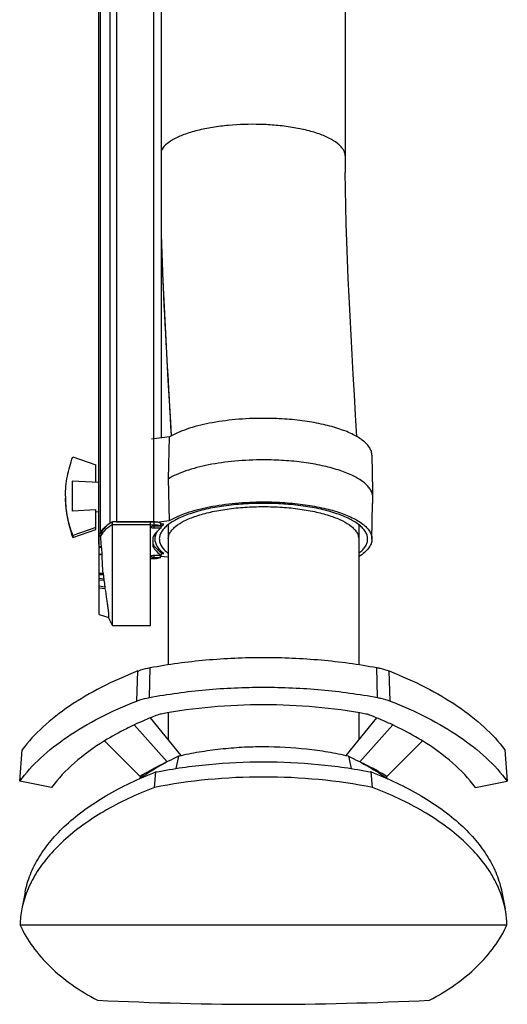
# Model space of a CAD drawing. Extents: x 0 to 594, y 0 to 420.
# Tile 3 of 11: x 104 to 137, y 218 to 285. Entities that reach past the tile are written whole.
import ezdxf

# ---------------------------------------------------------------- set-up
doc = ezdxf.new("R2010")
doc.units = 0
doc.header["$LTSCALE"] = 32.67
for name, color, linetype in [('100-5721_LIGDXF_CONTINUOUS', 7, 'CONTINUOUS'), ('100-5822_LIGDXF_CONTINUOUS', 7, 'CONTINUOUS'), ('100-5835_2_DXF_CONTINUOUS_', 7, 'CONTINUOUS'), ('100-5862A_LIDXF_CONTINUOUS', 7, 'CONTINUOUS'), ('100-5865A_LIDXF_CONTINUOUS', 7, 'CONTINUOUS'), ('102679_1_DXF_CONTINUOUS_LI', 7, 'CONTINUOUS'), ('126055_AF2_1DXF_CONTINUOUS', 7, 'CONTINUOUS'), ('135113_27_DXF_CONTINUOUS_L', 7, 'CONTINUOUS')]:
    doc.layers.add(name, color=color, linetype=linetype)

msp = doc.modelspace()

# ---------------------------------------------------------------- linework, layer by layer
at = {"layer": '100-5721_LIGDXF_CONTINUOUS', "color": 7, "linetype": 'CONTINUOUS'}
for p, q in [((112.758, 250.803), (110.194, 250.803)), ((110.194, 243.805), (110.194, 250.803)), ((113.019, 250.79), (112.758, 250.803)), ((112.758, 243.805), (112.758, 250.803)), ((112.758, 250.615), (113.019, 250.602)), ((113.444, 250.508), (112.979, 250.505)), ((113.019, 250.602), (113.019, 250.79)), ((113.444, 250.696), (113.444, 250.508)), ((113.491, 250.569), (113.444, 250.569)), ((113.491, 250.381), (113.491, 250.569)), ((109.421, 250.059), (109.308, 249.99)), ((109.308, 244.537), (109.308, 249.99)), ((109.421, 250.059), (109.421, 249.871)), ((112.979, 250.385), (113.491, 250.381)), ((112.951, 249.112), (112.951, 249.794)), ((109.5, 248.606), (109.499, 248.645)), ((113.491, 248.525), (112.979, 248.521)), ((113.444, 248.397), (113.444, 248.525)), ((113.491, 248.713), (113.491, 248.525)), ((113.019, 248.304), (112.758, 248.291)), ((112.979, 248.401), (113.444, 248.397)), ((109.308, 244.537), (109.589, 244.449)), ((110.194, 243.805), (112.758, 243.805))]:
    msp.add_line(p, q, dxfattribs=at)
at = {"layer": '100-5721_LIGDXF_CONTINUOUS', "color": 9, "linetype": 'CONTINUOUS'}
for p, q in [((110.194, 250.615), (112.758, 250.615)), ((112.979, 250.505), (112.979, 250.385)), ((109.421, 249.871), (109.308, 249.802)), ((109.308, 249.117), (109.458, 249.181)), ((109.308, 249.041), (109.468, 249.103)), ((109.308, 248.613), (109.499, 248.645)), ((109.308, 248.576), (109.5, 248.606)), ((112.979, 248.521), (112.979, 248.401)), ((109.308, 247.338), (109.569, 247.324)), ((109.308, 247.254), (109.578, 247.237)), ((109.308, 246.987), (109.607, 246.96)), ((109.308, 246.892), (109.62, 246.861)), ((109.308, 246.469), (109.69, 246.418)), ((109.308, 246.35), (109.713, 246.291))]:
    msp.add_line(p, q, dxfattribs=at)
at = {"layer": '100-5721_LIGDXF_CONTINUOUS', "color": 7, "linetype": 'CONTINUOUS'}
for points in [[(109.589, 244.449), (109.881, 244.356), (109.939, 244.338)], [(109.925, 244.342), (109.937, 244.316), (110.021, 244.138), (110.109, 243.963), (110.194, 243.805)]]:
    msp.add_lwpolyline(points, dxfattribs=at)
for centre, radius, start, end in [((105.481, 248.647), 4.012, 6.53423, 7.65951), ((122.201, 248.465), 12.684, 185.16075, 185.55769), ((122.02, 248.438), 12.5, 185.51212, 186.78887), ((118.228, 247.98), 8.681, 186.75061, 187.4101), ((117.508, 247.88), 7.954, 187.36365, 190.5905), ((96.875, 244.009), 13.039, 10.07932, 10.6472)]:
    msp.add_arc(centre, radius, start, end, dxfattribs=at)
for points, knots in [([(110.194, 250.803), (110.024, 250.699), (109.73, 250.486), (109.495, 250.202), (109.421, 250.059)], [0, 0, 0, 0, 0.552674, 1, 1, 1, 1]), ([(112.979, 250.505), (112.957, 250.504), (112.916, 250.502), (112.862, 250.489), (112.824, 250.474), (112.808, 250.454), (112.808, 250.445)], [0, 0, 0, 0, 0.34608, 0.644871, 0.863342, 1, 1, 1, 1]), ([(113.444, 250.696), (113.421, 250.712), (113.363, 250.739), (113.222, 250.778), (113.103, 250.789), (113.019, 250.79)], [0, 0, 0, 0, 0.190247, 0.428835, 1, 1, 1, 1]), ([(113.019, 250.602), (113.103, 250.601), (113.222, 250.59), (113.363, 250.551), (113.421, 250.524), (113.444, 250.508)], [0, 0, 0, 0, 0.571165, 0.809754, 1, 1, 1, 1]), ([(109.458, 249.181), (109.451, 249.232), (109.427, 249.461), (109.421, 249.692), (109.421, 249.871)], [0, 0, 0, 0, 0.223587, 1, 1, 1, 1]), ([(112.808, 250.445), (112.808, 250.436), (112.824, 250.416), (112.862, 250.4), (112.916, 250.388), (112.957, 250.385), (112.979, 250.385)], [0, 0, 0, 0, 0.136658, 0.355129, 0.65392, 1, 1, 1, 1]), ([(113.491, 250.381), (113.372, 250.296), (113.164, 250.124), (113.003, 249.904), (112.951, 249.794)], [0, 0, 0, 0, 0.545792, 1, 1, 1, 1]), ([(113.491, 248.713), (113.372, 248.798), (113.164, 248.97), (113.003, 249.19), (112.951, 249.3)], [0, 0, 0, 0, 0.545792, 1, 1, 1, 1]), ([(109.499, 248.645), (109.498, 248.686), (109.492, 248.839), (109.481, 248.992), (109.468, 249.103)], [0, 0, 0, 0, 0.268407, 1, 1, 1, 1]), ([(112.979, 248.521), (112.957, 248.521), (112.916, 248.518), (112.862, 248.506), (112.824, 248.49), (112.808, 248.47), (112.808, 248.461)], [0, 0, 0, 0, 0.34608, 0.644871, 0.863342, 1, 1, 1, 1]), ([(112.951, 249.112), (113.003, 249.002), (113.164, 248.782), (113.372, 248.61), (113.491, 248.525)], [0, 0, 0, 0, 0.454208, 1, 1, 1, 1]), ([(112.808, 248.461), (112.808, 248.452), (112.824, 248.432), (112.862, 248.417), (112.916, 248.404), (112.957, 248.401), (112.979, 248.401)], [0, 0, 0, 0, 0.136658, 0.355129, 0.65392, 1, 1, 1, 1]), ([(113.444, 248.397), (113.421, 248.382), (113.363, 248.355), (113.222, 248.316), (113.103, 248.305), (113.019, 248.304)], [0, 0, 0, 0, 0.190247, 0.428835, 1, 1, 1, 1]), ([(109.939, 244.338), (109.951, 244.334), (109.963, 244.38), (109.963, 244.423), (109.962, 244.494), (109.955, 244.579), (109.944, 244.684), (109.929, 244.804), (109.905, 244.992), (109.869, 245.253), (109.806, 245.706), (109.755, 246.056), (109.713, 246.291)], [0, 0, 0, 0, 0.019766, 0.04403, 0.078357, 0.122439, 0.175695, 0.237333, 0.306456, 0.463193, 0.637265, 1, 1, 1, 1])]:
    msp.add_open_spline(points, degree=3, knots=knots, dxfattribs=at)
at = {"layer": '100-5721_LIGDXF_CONTINUOUS', "color": 9, "linetype": 'CONTINUOUS'}
msp.add_open_spline([(110.194, 250.615), (110.024, 250.511), (109.73, 250.298), (109.495, 250.014), (109.421, 249.871)], degree=3, knots=[0, 0, 0, 0, 0.55265, 1, 1, 1, 1], dxfattribs=at)
at = {"layer": '100-5721_LIGDXF_CONTINUOUS', "color": 7, "linetype": 'CONTINUOUS'}
msp.add_open_spline([(109.569, 247.324), (109.531, 247.751), (109.512, 248.179), (109.5, 248.606)], degree=3, dxfattribs=at)
at = {"layer": '100-5822_LIGDXF_CONTINUOUS', "color": 7, "linetype": 'CONTINUOUS'}
for p, q in [((114.048, 256.527), (112.839, 256.376)), ((113.972, 253.698), (114.048, 256.527)), ((127.697, 255.295), (127.741, 252.91)), ((114.048, 250.889), (113.972, 253.698)), ((127.697, 249.625), (127.741, 252.023)), ((113.17, 250.779), (114.048, 250.889)), ((113.672, 250.633), (113.444, 250.633)), ((113.073, 249.625), (113.066, 249.982)), ((113.491, 248.649), (113.672, 248.649)), ((113.96, 248.404), (113.444, 248.468))]:
    msp.add_line(p, q, dxfattribs=at)
for points, knots in [([(120.385, 257.78), (119.753, 257.78), (118.525, 257.726), (116.79, 257.488), (115.484, 257.16), (114.599, 256.82), (114.219, 256.628), (114.048, 256.527)], [0, 0, 0, 0, 0.290879, 0.564323, 0.804607, 0.908451, 1, 1, 1, 1]), ([(127.697, 255.295), (127.695, 255.377), (127.666, 255.548), (127.552, 255.795), (127.369, 256.033), (127.016, 256.359), (126.404, 256.726), (125.493, 257.09), (124.393, 257.389), (123.144, 257.612), (121.791, 257.749), (120.859, 257.78), (120.385, 257.78)], [0, 0, 0, 0, 0.030314, 0.062806, 0.099081, 0.140181, 0.238647, 0.359347, 0.500151, 0.657229, 0.825691, 1, 1, 1, 1]), ([(120.385, 254.979), (119.743, 254.979), (118.498, 254.924), (116.739, 254.68), (115.417, 254.345), (114.525, 253.998), (114.143, 253.802), (113.972, 253.698)], [0, 0, 0, 0, 0.291579, 0.565403, 0.805489, 0.908976, 1, 1, 1, 1]), ([(127.735, 252.614), (127.721, 252.695), (127.666, 252.862), (127.521, 253.097), (127.313, 253.325), (126.934, 253.634), (126.305, 253.982), (125.388, 254.328), (124.299, 254.611), (123.073, 254.821), (121.753, 254.95), (120.845, 254.979), (120.385, 254.979)], [0, 0, 0, 0, 0.030685, 0.064298, 0.102042, 0.144652, 0.245553, 0.367325, 0.507714, 0.663072, 0.828862, 1, 1, 1, 1]), ([(127.735, 252.614), (127.733, 252.492), (127.735, 252.323), (127.74, 252.126), (127.742, 252.051), (127.741, 252.023)], [0, 0, 0, 0, 0.618175, 0.860958, 1, 1, 1, 1]), ([(127.74, 252.91), (127.74, 252.91), (127.74, 252.907), (127.739, 252.904), (127.738, 252.897), (127.737, 252.884), (127.736, 252.86), (127.735, 252.826), (127.734, 252.783), (127.734, 252.711), (127.735, 252.654), (127.735, 252.614)], [0, 0, 0, 0, 0.004743, 0.01813, 0.040224, 0.070907, 0.157323, 0.275391, 0.422393, 0.594898, 1, 1, 1, 1]), ([(127.736, 252.63), (127.737, 252.687), (127.739, 252.775), (127.742, 252.864), (127.741, 252.897)], [0, 0, 0, 0, 0.63786, 1, 1, 1, 1]), ([(127.741, 252.897), (127.741, 252.9), (127.74, 252.903), (127.741, 252.91), (127.74, 252.91)], [0, 0, 0, 0, 0.745843, 1, 1, 1, 1]), ([(120.385, 252.043), (119.93, 252.043), (119.037, 252.014), (117.739, 251.883), (116.541, 251.67), (115.485, 251.383), (114.61, 251.034), (114.021, 250.683), (113.681, 250.371), (113.504, 250.143), (113.392, 249.907), (113.363, 249.743), (113.36, 249.664)], [0, 0, 0, 0, 0.174127, 0.342437, 0.499419, 0.640205, 0.760974, 0.859585, 0.900774, 0.937131, 0.96968, 1, 1, 1, 1]), ([(114.048, 250.889), (114.219, 250.99), (114.599, 251.182), (115.484, 251.522), (116.79, 251.85), (118.525, 252.088), (119.753, 252.142), (120.385, 252.142)], [0, 0, 0, 0, 0.091549, 0.195393, 0.435677, 0.709121, 1, 1, 1, 1]), ([(120.385, 252.142), (120.862, 252.142), (121.802, 252.111), (123.165, 251.971), (124.421, 251.745), (125.525, 251.441), (126.436, 251.072), (127.044, 250.7), (127.391, 250.371), (127.568, 250.129), (127.676, 249.88), (127.698, 249.708), (127.697, 249.625)], [0, 0, 0, 0, 0.175032, 0.344097, 0.501552, 0.642424, 0.762841, 0.860715, 0.901465, 0.937416, 0.969694, 1, 1, 1, 1]), ([(127.409, 249.664), (127.407, 249.743), (127.378, 249.907), (127.266, 250.143), (127.089, 250.371), (126.748, 250.683), (126.16, 251.034), (125.285, 251.383), (124.229, 251.67), (123.03, 251.883), (121.733, 252.014), (120.839, 252.043), (120.385, 252.043)], [0, 0, 0, 0, 0.03032, 0.062869, 0.099226, 0.140414, 0.239026, 0.359795, 0.50058, 0.657563, 0.825873, 1, 1, 1, 1]), ([(113.49, 250.474), (113.504, 250.487), (113.563, 250.543), (113.624, 250.595), (113.672, 250.633)], [0, 0, 0, 0, 0.241944, 1, 1, 1, 1]), ([(113.073, 249.625), (113.071, 249.719), (113.101, 249.918), (113.19, 250.096), (113.246, 250.182)], [0, 0, 0, 0, 0.479907, 1, 1, 1, 1]), ([(113.672, 248.649), (113.581, 248.721), (113.418, 248.867), (113.226, 249.111), (113.105, 249.364), (113.074, 249.54), (113.073, 249.625)], [0, 0, 0, 0, 0.294715, 0.553881, 0.785043, 1, 1, 1, 1]), ([(113.36, 249.664), (113.358, 249.578), (113.382, 249.399), (113.501, 249.14), (113.697, 248.891), (113.865, 248.743), (113.959, 248.67)], [0, 0, 0, 0, 0.21413, 0.443963, 0.703079, 1, 1, 1, 1]), ([(126.81, 248.67), (126.905, 248.743), (127.072, 248.891), (127.269, 249.14), (127.388, 249.399), (127.411, 249.578), (127.409, 249.664)], [0, 0, 0, 0, 0.29692, 0.556037, 0.78587, 1, 1, 1, 1]), ([(127.697, 249.625), (127.695, 249.521), (127.649, 249.301), (127.466, 248.993), (127.18, 248.701), (126.943, 248.531), (126.81, 248.447)], [0, 0, 0, 0, 0.203961, 0.430009, 0.692784, 1, 1, 1, 1])]:
    msp.add_open_spline(points, degree=3, knots=knots, dxfattribs=at)
at = {"layer": '100-5835_2_DXF_CONTINUOUS_', "color": 7, "linetype": 'CONTINUOUS'}
for p, q in [((107.529, 255.174), (109.083, 254.643)), ((109.083, 253.46), (109.083, 254.643)), ((109.283, 253.45), (107.483, 253.544)), ((107.483, 253.544), (107.483, 251.527)), ((109.083, 251.608), (107.483, 251.527)), ((109.083, 250.277), (109.083, 251.608)), ((109.283, 251.47), (109.083, 251.46)), ((109.083, 250.414), (107.529, 249.883)), ((107.529, 249.746), (109.083, 250.277)), ((107.529, 249.883), (107.529, 249.746))]:
    msp.add_line(p, q, dxfattribs=at)
msp.add_arc((114.297, 252.528), 7.265, 180.00012, 181.07903, dxfattribs=at)
for points, knots in [([(107.033, 252.528), (107.033, 252.978), (107.117, 253.881), (107.366, 254.753), (107.529, 255.174)], [0, 0, 0, 0, 0.499021, 1, 1, 1, 1]), ([(107.033, 252.392), (107.033, 251.942), (107.117, 251.039), (107.366, 250.167), (107.529, 249.746)], [0, 0, 0, 0, 0.499021, 1, 1, 1, 1]), ([(107.529, 249.883), (107.374, 250.282), (107.134, 251.109), (107.042, 251.965), (107.034, 252.392)], [0, 0, 0, 0, 0.50097, 1, 1, 1, 1])]:
    msp.add_open_spline(points, degree=3, knots=knots, dxfattribs=at)
at = {"layer": '100-5862A_LIDXF_CONTINUOUS', "color": 7, "linetype": 'CONTINUOUS'}
for p, q in [((114.649, 234.975), (114.48, 234.155)), ((126.12, 234.975), (126.289, 234.155)), ((113.024, 232.873), (113.132, 233.918)), ((113.138, 233.919), (113.132, 233.918)), ((127.638, 233.918), (127.632, 233.919)), ((127.745, 232.873), (127.638, 233.918)), ((104.308, 225.811), (104.085, 224.674)), ((136.461, 225.811), (136.685, 224.674)), ((136.802, 223.588), (103.968, 223.588))]:
    msp.add_line(p, q, dxfattribs=at)
for centre, radius, start, end in [((110.218, 223.465), 6.252, 168.85285, 178.87253), ((120.385, 443.495), 225.253, 267.14982, 272.85018)]:
    msp.add_arc(centre, radius, start, end, dxfattribs=at)
msp.add_ellipse((120.385, 222.503), major_axis=(20.96, 0), ratio=0.528433, start_param=1.21197, end_param=1.929623, dxfattribs=at)
for points, knots in [([(120.385, 235.613), (119.899, 235.614), (118.929, 235.585), (117.482, 235.462), (116.053, 235.269), (115.112, 235.089), (114.649, 234.975)], [0, 0, 0, 0, 0.252013, 0.50321, 0.752984, 1, 1, 1, 1]), ([(126.12, 234.975), (125.658, 235.088), (124.717, 235.273), (122.807, 235.529), (121.354, 235.612), (120.385, 235.613)], [0, 0, 0, 0, 0.246954, 0.496787, 1, 1, 1, 1]), ([(114.649, 234.975), (114.182, 234.764), (113.287, 234.292), (112.437, 233.747), (112.03, 233.464)], [0, 0, 0, 0, 0.508747, 1, 1, 1, 1]), ([(113.138, 233.919), (114.315, 234.15), (116.725, 234.494), (119.156, 234.607), (120.385, 234.607)], [0, 0, 0, 0, 0.494032, 1, 1, 1, 1]), ([(120.385, 234.607), (121.614, 234.607), (124.045, 234.494), (126.454, 234.15), (127.632, 233.919)], [0, 0, 0, 0, 0.505966, 1, 1, 1, 1]), ([(126.12, 234.975), (126.59, 234.763), (127.489, 234.292), (128.343, 233.745), (128.751, 233.459)], [0, 0, 0, 0, 0.509009, 1, 1, 1, 1]), ([(104.308, 225.811), (104.388, 226.216), (104.633, 227.033), (105.23, 228.205), (106.052, 229.333), (107.487, 230.815), (109.827, 232.474), (111.966, 233.47), (113.132, 233.918)], [0, 0, 0, 0, 0.099558, 0.203987, 0.315175, 0.434422, 0.699314, 1, 1, 1, 1]), ([(127.638, 233.918), (128.803, 233.47), (130.943, 232.474), (133.282, 230.815), (134.717, 229.333), (135.539, 228.205), (136.136, 227.033), (136.381, 226.216), (136.461, 225.811)], [0, 0, 0, 0, 0.300685, 0.565578, 0.684824, 0.796012, 0.900442, 1, 1, 1, 1]), ([(113.024, 232.873), (111.843, 232.419), (109.675, 231.41), (107.304, 229.73), (105.85, 228.231), (105.017, 227.091), (104.413, 225.908), (104.165, 225.083), (104.085, 224.674)], [0, 0, 0, 0, 0.301058, 0.566199, 0.68546, 0.796557, 0.900783, 1, 1, 1, 1]), ([(136.685, 224.674), (136.604, 225.083), (136.356, 225.908), (135.752, 227.091), (134.919, 228.231), (133.465, 229.73), (131.094, 231.41), (128.927, 232.419), (127.745, 232.873)], [0, 0, 0, 0, 0.099217, 0.203443, 0.314541, 0.433801, 0.698942, 1, 1, 1, 1]), ([(136.802, 223.588), (136.8, 223.679), (136.785, 224.043), (136.738, 224.405), (136.685, 224.674)], [0, 0, 0, 0, 0.248999, 1, 1, 1, 1]), ([(103.968, 223.588), (104.202, 223.079), (104.797, 222.077), (105.985, 220.727), (107.463, 219.514), (108.587, 218.833), (109.184, 218.52)], [0, 0, 0, 0, 0.227373, 0.468944, 0.726449, 1, 1, 1, 1]), ([(131.585, 218.52), (132.183, 218.833), (133.306, 219.514), (134.784, 220.727), (135.972, 222.077), (136.568, 223.079), (136.802, 223.588)], [0, 0, 0, 0, 0.273551, 0.531056, 0.772627, 1, 1, 1, 1])]:
    msp.add_open_spline(points, degree=3, knots=knots, dxfattribs=at)
at = {"layer": '100-5865A_LIDXF_CONTINUOUS', "color": 9, "linetype": 'CONTINUOUS'}
for p, q in [((111.842, 238.705), (111.919, 240.732)), ((112.693, 238.943), (112.736, 240.961)), ((128.076, 238.943), (128.033, 240.961)), ((128.927, 238.705), (128.851, 240.732))]:
    msp.add_line(p, q, dxfattribs=at)
at = {"layer": '100-5865A_LIDXF_CONTINUOUS', "color": 7, "linetype": 'CONTINUOUS'}
for p, q in [((114.836, 235.019), (112.773, 237.578)), ((127.997, 237.578), (125.933, 235.019)), ((111.665, 237.09), (113.882, 234.598)), ((126.888, 234.599), (129.105, 237.09)), ((112.071, 233.62), (109.665, 236.013)), ((131.104, 236.013), (128.699, 233.62)), ((103.944, 233.303), (104.108, 235.42)), ((136.661, 235.42), (136.826, 233.303)), ((106.091, 232.879), (103.944, 233.303)), ((134.678, 232.879), (136.826, 233.303))]:
    msp.add_line(p, q, dxfattribs=at)
for centre, major_axis, start_param, end_param in [((126.209, 228.9), (11.504, 307.442), 1.557185, 1.55761), ((114.56, 228.9), (-11.504, 307.442), -1.5576, -1.557185)]:
    msp.add_ellipse(centre, major_axis=major_axis, ratio=0.0465, start_param=start_param, end_param=end_param, dxfattribs=at)
for points, knots in [([(112.736, 240.961), (113.982, 241.193), (116.525, 241.538), (119.089, 241.652), (120.385, 241.652)], [0, 0, 0, 0, 0.494444, 1, 1, 1, 1]), ([(120.385, 241.652), (121.68, 241.652), (124.244, 241.538), (126.787, 241.193), (128.033, 240.961)], [0, 0, 0, 0, 0.505556, 1, 1, 1, 1]), ([(111.919, 240.732), (111.078, 240.405), (109.488, 239.701), (107.328, 238.44), (105.519, 237.037), (104.525, 235.97), (104.108, 235.42)], [0, 0, 0, 0, 0.283321, 0.544854, 0.783541, 1, 1, 1, 1]), ([(111.919, 240.732), (111.982, 240.757), (112.249, 240.852), (112.525, 240.921), (112.736, 240.961)], [0, 0, 0, 0, 0.239344, 1, 1, 1, 1]), ([(128.033, 240.961), (128.105, 240.947), (128.383, 240.889), (128.656, 240.808), (128.851, 240.732)], [0, 0, 0, 0, 0.260043, 1, 1, 1, 1]), ([(128.851, 240.732), (129.692, 240.405), (131.281, 239.701), (133.442, 238.44), (135.25, 237.037), (136.245, 235.97), (136.661, 235.42)], [0, 0, 0, 0, 0.283321, 0.544854, 0.783541, 1, 1, 1, 1]), ([(112.693, 238.943), (113.946, 239.176), (116.504, 239.524), (119.082, 239.638), (120.385, 239.638)], [0, 0, 0, 0, 0.494444, 1, 1, 1, 1]), ([(120.385, 239.638), (121.688, 239.638), (124.266, 239.524), (126.824, 239.176), (128.076, 238.943)], [0, 0, 0, 0, 0.505556, 1, 1, 1, 1]), ([(103.944, 233.303), (104.361, 233.862), (105.361, 234.948), (107.189, 236.376), (109.377, 237.658), (110.989, 238.373), (111.842, 238.705)], [0, 0, 0, 0, 0.216108, 0.454647, 0.716296, 1, 1, 1, 1]), ([(111.842, 238.705), (111.908, 238.731), (112.185, 238.83), (112.473, 238.902), (112.693, 238.943)], [0, 0, 0, 0, 0.239344, 1, 1, 1, 1]), ([(128.076, 238.943), (128.152, 238.929), (128.44, 238.869), (128.724, 238.784), (128.927, 238.705)], [0, 0, 0, 0, 0.260043, 1, 1, 1, 1]), ([(128.927, 238.705), (129.781, 238.373), (131.393, 237.658), (133.581, 236.376), (135.408, 234.948), (136.409, 233.862), (136.826, 233.303)], [0, 0, 0, 0, 0.283704, 0.545353, 0.783892, 1, 1, 1, 1]), ([(120.385, 238.453), (119.215, 238.453), (116.899, 238.351), (114.601, 238.039), (113.476, 237.829)], [0, 0, 0, 0, 0.505556, 1, 1, 1, 1]), ([(127.293, 237.829), (126.168, 238.039), (123.871, 238.351), (121.555, 238.453), (120.385, 238.453)], [0, 0, 0, 0, 0.494444, 1, 1, 1, 1]), ([(113.227, 237.76), (113.093, 237.707), (112.567, 237.498), (112.047, 237.27), (111.665, 237.09)], [0, 0, 0, 0, 0.254551, 1, 1, 1, 1]), ([(113.476, 237.829), (113.454, 237.825), (113.37, 237.807), (113.287, 237.783), (113.227, 237.76)], [0, 0, 0, 0, 0.260043, 1, 1, 1, 1]), ([(127.542, 237.76), (127.523, 237.767), (127.442, 237.796), (127.358, 237.817), (127.293, 237.829)], [0, 0, 0, 0, 0.239344, 1, 1, 1, 1]), ([(129.105, 237.09), (128.979, 237.15), (128.464, 237.386), (127.941, 237.605), (127.542, 237.76)], [0, 0, 0, 0, 0.245421, 1, 1, 1, 1]), ([(111.665, 237.09), (111.488, 237.007), (110.807, 236.676), (110.144, 236.308), (109.665, 236.013)], [0, 0, 0, 0, 0.257506, 1, 1, 1, 1]), ([(131.104, 236.013), (130.948, 236.109), (130.297, 236.497), (129.624, 236.846), (129.105, 237.09)], [0, 0, 0, 0, 0.242504, 1, 1, 1, 1]), ([(109.665, 236.013), (108.949, 235.571), (107.65, 234.639), (106.539, 233.48), (106.091, 232.879)], [0, 0, 0, 0, 0.528891, 1, 1, 1, 1]), ([(134.678, 232.879), (134.23, 233.48), (133.12, 234.639), (131.821, 235.571), (131.104, 236.013)], [0, 0, 0, 0, 0.471109, 1, 1, 1, 1]), ([(113.846, 234.579), (113.689, 234.505), (113.084, 234.211), (112.495, 233.884), (112.071, 233.62)], [0, 0, 0, 0, 0.257851, 1, 1, 1, 1]), ([(128.699, 233.62), (128.562, 233.705), (127.994, 234.046), (127.405, 234.352), (126.95, 234.566)], [0, 0, 0, 0, 0.242263, 1, 1, 1, 1])]:
    msp.add_open_spline(points, degree=3, knots=knots, dxfattribs=at)
at = {"layer": '102679_1_DXF_CONTINUOUS_LI', "color": 9, "linetype": 'CONTINUOUS'}
for p, q in [((110.014, 343.269), (110.014, 250.709)), ((110.462, 343.364), (110.462, 250.804)), ((112.983, 250.804), (112.983, 343.364)), ((113.434, 248.755), (113.434, 248.864))]:
    msp.add_line(p, q, dxfattribs=at)
at = {"layer": '102679_1_DXF_CONTINUOUS_LI', "color": 7, "linetype": 'CONTINUOUS'}
for p, q in [((113.483, 343.192), (113.483, 256.456)), ((109.283, 249.299), (109.283, 342.543)), ((109.386, 250.058), (109.386, 342.618)), ((110.462, 250.804), (112.983, 250.804)), ((109.283, 249.983), (109.386, 250.058)), ((109.308, 249.281), (109.283, 249.299)), ((113.483, 248.816), (113.483, 248.719))]:
    msp.add_line(p, q, dxfattribs=at)
for centre, radius, start, end in [((110.462, 249.345), 1.459, 89.99973, 91.36349), ((112.983, 249.344), 1.46, 89.20673, 89.99993), ((112.983, 249.348), 1.456, 88.41582, 89.20719)]:
    msp.add_arc(centre, radius, start, end, dxfattribs=at)
for points, knots in [([(109.386, 250.058), (109.45, 250.181), (109.639, 250.425), (109.878, 250.615), (110.014, 250.709)], [0, 0, 0, 0, 0.454253, 1, 1, 1, 1]), ([(110.014, 250.709), (110.022, 250.714), (110.056, 250.735), (110.094, 250.749), (110.124, 250.759)], [0, 0, 0, 0, 0.216657, 1, 1, 1, 1]), ([(113.023, 250.803), (113.102, 250.801), (113.215, 250.79), (113.348, 250.752), (113.403, 250.727), (113.425, 250.712)], [0, 0, 0, 0, 0.569487, 0.807847, 1, 1, 1, 1]), ([(113.483, 250.633), (113.483, 250.627), (113.479, 250.602), (113.462, 250.582), (113.447, 250.569)], [0, 0, 0, 0, 0.22048, 1, 1, 1, 1]), ([(113.45, 250.693), (113.455, 250.689), (113.472, 250.672), (113.483, 250.649), (113.483, 250.633)], [0, 0, 0, 0, 0.292061, 1, 1, 1, 1])]:
    msp.add_open_spline(points, degree=3, knots=knots, dxfattribs=at)
msp.add_open_spline([(113.425, 250.712), (113.434, 250.707), (113.443, 250.7), (113.45, 250.693)], degree=3, dxfattribs=at)
at = {"layer": '126055_AF2_1DXF_CONTINUOUS', "color": 7, "linetype": 'CONTINUOUS'}
for p, q in [((113.96, 250.611), (113.96, 241.169)), ((126.81, 250.611), (126.81, 241.169)), ((113.96, 237.915), (113.96, 236.106)), ((126.81, 237.915), (126.81, 236.106))]:
    msp.add_line(p, q, dxfattribs=at)
at = {"layer": '126055_AF2_1DXF_CONTINUOUS', "color": 9, "linetype": 'CONTINUOUS'}
for points, knots in [([(113.96, 249.641), (113.96, 249.713), (113.982, 249.863), (114.08, 250.08), (114.238, 250.289), (114.546, 250.575), (115.082, 250.898), (115.882, 251.218), (116.85, 251.481), (117.951, 251.677), (119.144, 251.798), (119.967, 251.825), (120.385, 251.825)], [0, 0, 0, 0, 0.030153, 0.0624, 0.098403, 0.139249, 0.237342, 0.357915, 0.498833, 0.656229, 0.825153, 1, 1, 1, 1]), ([(120.385, 251.825), (120.803, 251.825), (121.625, 251.798), (122.818, 251.677), (123.919, 251.481), (124.887, 251.218), (125.687, 250.898), (126.224, 250.575), (126.531, 250.289), (126.69, 250.08), (126.787, 249.863), (126.81, 249.713), (126.81, 249.641)], [0, 0, 0, 0, 0.174847, 0.343771, 0.501167, 0.642085, 0.762658, 0.860751, 0.901597, 0.9376, 0.969847, 1, 1, 1, 1])]:
    msp.add_open_spline(points, degree=3, knots=knots, dxfattribs=at)
at = {"layer": '135113_27_DXF_CONTINUOUS_L', "color": 7, "linetype": 'CONTINUOUS'}
for p, q in [((125.892, 344.672), (125.892, 275.482)), ((125.892, 275.482), (125.896, 274.378)), ((126.676, 256.553), (126.598, 257.987))]:
    msp.add_line(p, q, dxfattribs=at)
for points in [[(126.598, 257.987), (126.52, 259.372), (126.442, 260.735), (126.367, 262.078), (126.294, 263.4), (126.224, 264.702), (126.16, 265.983), (126.101, 267.244), (126.048, 268.484), (126.001, 269.704), (125.963, 270.903), (125.932, 272.082), (125.91, 273.24), (125.896, 274.378)], [(113.483, 270.088), (113.5, 269.538), (113.546, 268.286), (113.599, 267.014), (113.658, 265.723), (113.723, 264.411), (113.793, 263.079), (113.867, 261.728), (113.944, 260.356), (114.023, 258.965), (114.102, 257.554), (114.156, 256.589)]]:
    msp.add_lwpolyline(points, dxfattribs=at)
at = {"layer": '135113_27_DXF_CONTINUOUS_L', "color": 9, "linetype": 'CONTINUOUS'}
for points, knots in [([(125.892, 275.482), (125.892, 275.544), (125.875, 275.673), (125.8, 275.864), (125.672, 276.055), (125.412, 276.326), (124.936, 276.642), (124.206, 276.962), (123.311, 277.229), (122.302, 277.43), (121.237, 277.561), (119.807, 277.643), (118.372, 277.602), (116.962, 277.427), (115.954, 277.224), (115.063, 276.957), (114.335, 276.636), (113.802, 276.279), (113.555, 275.989), (113.483, 275.846)], [0, 0, 0, 0, 0.013577, 0.02833, 0.044963, 0.064049, 0.110885, 0.169896, 0.239532, 0.316521, 0.39678, 0.476287, 0.632613, 0.71285, 0.789737, 0.859202, 0.917993, 0.964602, 1, 1, 1, 1]), ([(113.483, 270.073), (113.519, 268.934), (113.697, 264.438), (113.973, 259.946), (114.157, 256.589)], [0, 0, 0, 0, 0.253087, 1, 1, 1, 1])]:
    msp.add_open_spline(points, degree=3, knots=knots, dxfattribs=at)

doc.saveas('drawing.dxf')
